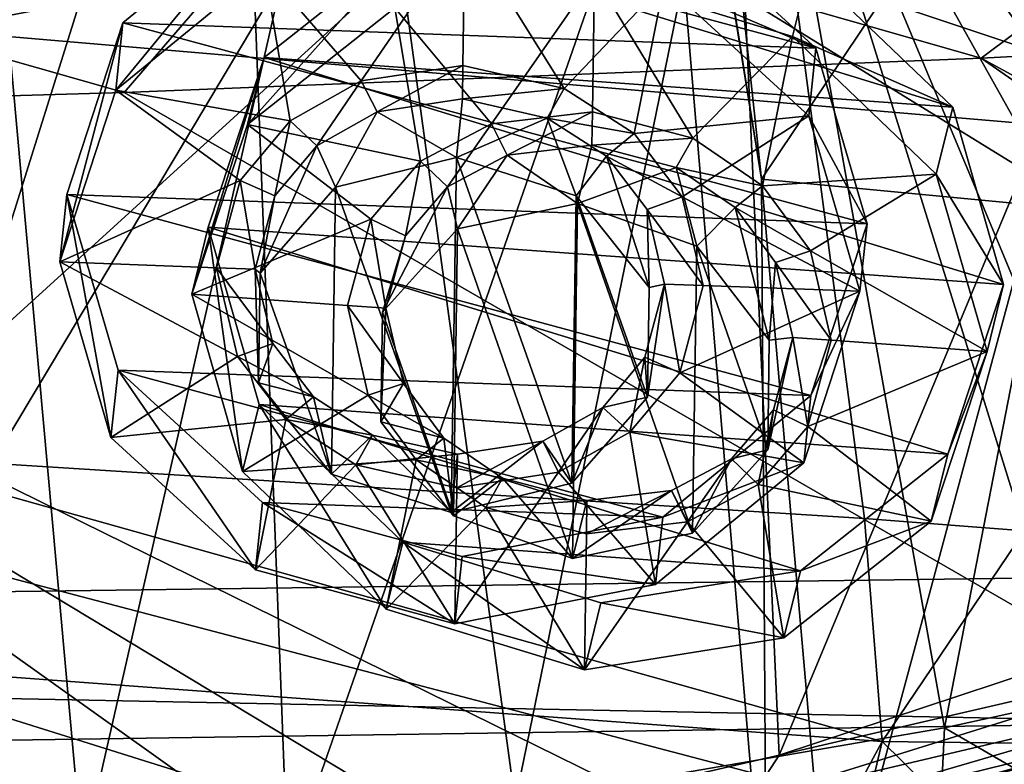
# Model space of a CAD drawing. Header units: metres. Extents: x -1004 to 0, y -808 to 0.
# Tile 104 of 146: x -364 to -310, y -114 to -73. Entities that reach past the tile are written whole.
import ezdxf

# ---------------------------------------------------------------- set-up
doc = ezdxf.new("R2010")
doc.units = ezdxf.units.M

msp = doc.modelspace()

# ---------------------------------------------------------------- linework, layer by layer
at = {"layer": 'None'}
for points in [[(-329.888824, -38.088737, 1930.046631), (-378.607605, -119.60273, 1985.827881), (-382.221283, -31.021881, 1934.762817)], [(-322.60022, -124.122322, 1979.295166), (-378.607605, -119.60273, 1985.827881), (-329.888824, -38.088737, 1930.046631)], [(-322.885803, -81.489136, 1954.172607), (-322.60022, -124.122322, 1979.295166), (-329.888824, -38.088737, 1930.046631)], [(-329.888824, -38.088737, 1930.046631), (-329.803864, -38.102722, 1930.036133), (-322.885803, -81.489136, 1954.172607)], [(-329.803864, -38.102722, 1930.036133), (-327.490509, -38.486088, 1929.765381), (-322.885803, -81.489136, 1954.172607)], [(-322.885803, -81.489136, 1954.172607), (-327.490509, -38.486088, 1929.765381), (-297.666809, -43.873398, 1928.242798)], [(-351.741699, -44.368996, 1507.820435), (-376.558838, -123.533806, 1555.031372), (-378.974548, -39.71484, 1506.693237)], [(-307.902313, -82.908188, 1952.266235), (-322.885803, -81.489136, 1954.172607), (-297.666809, -43.873398, 1928.242798)], [(-249.112656, -44.404568, 665.240845), (-531.962463, -59.26767, 664.851257), (-202.874207, -76.227615, 664.407471)], [(-348.900391, -119.331909, 1551.006836), (-376.558838, -123.533806, 1555.031372), (-351.741699, -44.368996, 1507.820435)], [(-324.765137, -50.017815, 1509.10791), (-348.900391, -119.331909, 1551.006836), (-351.741699, -44.368996, 1507.820435)], [(-321.921265, -113.105431, 1545.40979), (-348.900391, -119.331909, 1551.006836), (-324.765137, -50.017815, 1509.10791)], [(-298.321289, -56.500305, 1510.757568), (-321.921265, -113.105431, 1545.40979), (-324.765137, -50.017815, 1509.10791)], [(-366.171051, -52.26717, 181.828079), (-360.168396, -118.592033, 189.773727), (-383.947571, -120.332489, 187.140167)], [(-376.130707, -52.26717, 2033.806885), (-372.22702, -96.644707, 2025.778931), (-323.517303, -52.26717, 2030.046021)], [(-372.22702, -96.644707, 2025.778931), (-317.222504, -100.118637, 2020.946167), (-323.517303, -52.26717, 2030.046021)], [(-366.171051, -52.26717, 181.828079), (-345.062103, -52.26717, 185.403137), (-360.168396, -118.592033, 189.773727)], [(-345.062103, -52.26717, 185.403137), (-336.40332, -115.66851, 194.224075), (-360.168396, -118.592033, 189.773727)], [(-345.062103, -52.26717, 185.403137), (-323.424683, -52.26717, 190.665115), (-336.40332, -115.66851, 194.224075)], [(-323.424683, -52.26717, 190.665115), (-312.841736, -111.61409, 200.455399), (-336.40332, -115.66851, 194.224075)], [(-303.170807, -101.056534, 2019.255127), (-296.233002, -100.988197, 2018.446899), (-323.517303, -52.26717, 2030.046021)], [(-296.233002, -100.988197, 2018.446899), (-289.312134, -100.438484, 2017.681763), (-323.517303, -52.26717, 2030.046021)], [(-323.517303, -52.26717, 2030.046021), (-289.312134, -100.438484, 2017.681763), (-271.142548, -52.26717, 2023.785889)], [(-323.517303, -52.26717, 2030.046021), (-317.222504, -100.118637, 2020.946167), (-308.442505, -100.78614, 2019.896606)], [(-308.442505, -100.78614, 2019.896606), (-303.170807, -101.056534, 2019.255127), (-323.517303, -52.26717, 2030.046021)], [(-323.424683, -52.26717, 190.665115), (-301.283936, -52.26717, 197.828186), (-312.841736, -111.61409, 200.455399)], [(-301.283936, -52.26717, 197.828186), (-289.953552, -106.590332, 208.299179), (-312.841736, -111.61409, 200.455399)], [(-295.983002, -104.537399, 1538.428955), (-321.921265, -113.105431, 1545.40979), (-298.321289, -56.500305, 1510.757568)], [(-594.247375, -171.585114, 661.909546), (-196.308548, -147.470947, 662.541565), (-531.962463, -59.26767, 664.851257)], [(-196.308548, -147.470947, 662.541565), (-191.884094, -88.40519, 664.088562), (-531.962463, -59.26767, 664.851257)], [(-531.962463, -59.26767, 664.851257), (-191.884094, -88.40519, 664.088562), (-202.874207, -76.227615, 664.407471)], [(-615.470276, -72.550049, 1606.88501), (-591.933105, -85.384491, 1606.548584), (-341.576477, -63.148872, 1607.130249)], [(-591.933105, -85.384491, 1606.548584), (-332.205414, -66.348167, 1607.047974), (-341.576477, -63.148872, 1607.130249)], [(-591.933105, -85.384491, 1606.548584), (-567.294678, -96.737617, 1606.251099), (-332.205414, -66.348167, 1607.047974)], [(-567.294678, -96.737617, 1606.251099), (-541.695801, -106.479683, 1605.995728), (-332.205414, -66.348167, 1607.047974)], [(-332.205414, -66.348167, 1607.047974), (-541.695801, -106.479683, 1605.995728), (-272.857819, -102.921715, 1606.087891)], [(-272.857819, -102.921715, 1606.087891), (-246.948975, -94.762154, 1606.301514), (-332.205414, -66.348167, 1607.047974)], [(-246.948975, -94.762154, 1606.301514), (-225.76767, -79.417076, 1606.705933), (-332.205414, -66.348167, 1607.047974)], [(-332.205414, -66.348167, 1607.047974), (-225.76767, -79.417076, 1606.705933), (-330.090454, -66.582947, 1655.322266)], [(-225.767654, -79.416962, 1703.572632), (-325.61673, -66.957962, 1703.570801), (-330.090454, -66.582947, 1655.322266)], [(-225.76767, -79.417076, 1606.705933), (-225.767654, -79.416962, 1703.572632), (-330.090454, -66.582947, 1655.322266)], [(-318.67804, -67.316513, 1752.300415), (-325.61673, -66.957962, 1703.570801), (-225.767654, -79.416962, 1703.572632)], [(-225.767654, -77.948128, 1800.771362), (-309.347412, -67.335449, 1800.758545), (-318.67804, -67.316513, 1752.300415)], [(-225.767654, -77.948128, 1800.771362), (-318.67804, -67.316513, 1752.300415), (-225.767654, -79.416962, 1703.572632)], [(-307.902313, -82.908188, 1952.266235), (-319.120483, -124.470184, 1978.742554), (-322.885803, -81.489136, 1954.172607)], [(-319.120483, -124.470184, 1978.742554), (-322.60022, -124.122322, 1979.295166), (-322.885803, -81.489136, 1954.172607)], [(-303.635834, -124.783379, 1976.071655), (-319.120483, -124.470184, 1978.742554), (-307.902313, -82.908188, 1952.266235)], [(-372.22702, -96.644707, 2025.778931), (-373.720337, -108.123314, 2005.617065), (-316.263245, -112.357918, 1999.483887)], [(-317.222504, -100.118637, 2020.946167), (-372.22702, -96.644707, 2025.778931), (-316.263245, -112.357918, 1999.483887)], [(-316.263245, -112.357918, 1999.483887), (-308.442505, -100.78614, 2019.896606), (-317.222504, -100.118637, 2020.946167)], [(-301.904236, -112.539879, 1997.345581), (-308.442505, -100.78614, 2019.896606), (-316.263245, -112.357918, 1999.483887)], [(-541.695801, -106.479683, 1605.995728), (-297.964813, -111.31955, 1605.86792), (-272.857819, -102.921715, 1606.087891)], [(-321.921265, -113.105431, 1545.40979), (-295.983002, -104.537399, 1538.428955), (-297.273773, -107.424042, 1555.789795)], [(-541.695801, -106.479683, 1605.995728), (-515.296631, -114.499153, 1605.785522), (-297.964813, -111.31955, 1605.86792)], [(-289.953552, -106.590332, 208.299179), (-290.647888, -124.47464, 209.90213), (-312.841736, -111.61409, 200.455399)], [(-321.921265, -113.105431, 1545.40979), (-297.273773, -107.424042, 1555.789795), (-323.551117, -115.618164, 1561.07251)], [(-323.551117, -115.618164, 1561.07251), (-297.273773, -107.424042, 1555.789795), (-297.739502, -109.526161, 1572.967529)], [(-378.607605, -119.60273, 1985.827881), (-322.60022, -124.122322, 1979.295166), (-373.720337, -108.123314, 2005.617065)], [(-373.720337, -108.123314, 2005.617065), (-322.60022, -124.122322, 1979.295166), (-316.263245, -112.357918, 1999.483887)], [(-323.551117, -115.618164, 1561.07251), (-297.739502, -109.526161, 1572.967529), (-324.006104, -117.193779, 1576.527832)], [(-324.006104, -117.193779, 1576.527832), (-297.739502, -109.526161, 1572.967529), (-298.352905, -110.877457, 1590.216187)], [(-515.296631, -114.499153, 1605.785522), (-323.931244, -118.120049, 1605.689819), (-297.964813, -111.31955, 1605.86792)], [(-324.521667, -118.131798, 1592.032471), (-298.352905, -110.877457, 1590.216187), (-323.931244, -118.120049, 1605.689819)], [(-324.006104, -117.193779, 1576.527832), (-298.352905, -110.877457, 1590.216187), (-324.521667, -118.131798, 1592.032471)], [(-323.931244, -118.120049, 1605.689819), (-298.352905, -110.877457, 1590.216187), (-297.964813, -111.31955, 1605.86792)], [(-312.841736, -111.61409, 200.455399), (-313.708252, -130.293961, 202.135513), (-336.40332, -115.66851, 194.224075)], [(-290.647888, -124.47464, 209.90213), (-313.708252, -130.293961, 202.135513), (-312.841736, -111.61409, 200.455399)], [(-322.60022, -124.122322, 1979.295166), (-319.120483, -124.470184, 1978.742554), (-316.263245, -112.357918, 1999.483887)], [(-316.263245, -112.357918, 1999.483887), (-319.120483, -124.470184, 1978.742554), (-303.635834, -124.783379, 1976.071655)], [(-303.635834, -124.783379, 1976.071655), (-301.904236, -112.539879, 1997.345581), (-316.263245, -112.357918, 1999.483887)], [(-348.900391, -119.331909, 1551.006836), (-321.921265, -113.105431, 1545.40979), (-323.551117, -115.618164, 1561.07251)]]:
    msp.add_3dface(points, dxfattribs=at)
at = {"layer": 'None012313'}
for points in [[(-233.311279, -124.02623, 1633.36084), (-632.336914, -96.123642, 1633.36084), (-632.397461, -96.989761, 1638.284912)], [(-632.336914, -96.123642, 1633.36084), (-233.311279, -124.02623, 1633.36084), (-572.498474, -100.529236, 1632.846069)], [(-233.371841, -124.892357, 1638.284912), (-632.397461, -96.989761, 1638.284912), (-632.72522, -101.676781, 1639.994995)], [(-233.371841, -124.892357, 1638.284912), (-233.311279, -124.02623, 1633.36084), (-632.397461, -96.989761, 1638.284912)], [(-632.931824, -104.631546, 1631.857056), (-632.604065, -99.944534, 1630.146973), (-233.906204, -132.534134, 1631.857056)], [(-632.604065, -99.944534, 1630.146973), (-233.578461, -127.847122, 1630.146973), (-233.906204, -132.534134, 1631.857056)], [(-632.604065, -99.944534, 1630.146973), (-572.712219, -103.585953, 1630.274902), (-293.394257, -123.117767, 1630.274902)], [(-632.604065, -99.944534, 1630.146973), (-293.394257, -123.117767, 1630.274902), (-233.578461, -127.847122, 1630.146973)], [(-233.311279, -124.02623, 1633.36084), (-293.180511, -120.06105, 1632.846069), (-572.498474, -100.529236, 1632.846069)], [(-572.498474, -100.529236, 1632.846069), (-293.180511, -120.06105, 1632.846069), (-571.109802, -100.93853, 1632.306519)], [(-293.180511, -120.06105, 1632.846069), (-294.612518, -120.273216, 1632.306519), (-571.109802, -100.93853, 1632.306519)], [(-571.109802, -100.93853, 1632.306519), (-294.612518, -120.273216, 1632.306519), (-570.591492, -101.929459, 1631.240723)], [(-233.6996, -129.579376, 1639.994995), (-632.72522, -101.676781, 1639.994995), (-632.992371, -105.497673, 1636.781006)], [(-233.6996, -129.579376, 1639.994995), (-233.371841, -124.892357, 1638.284912), (-632.72522, -101.676781, 1639.994995)], [(-572.712219, -103.585953, 1630.274902), (-570.591492, -101.929459, 1631.240723), (-293.394257, -123.117767, 1630.274902)], [(-293.394257, -123.117767, 1630.274902), (-570.591492, -101.929459, 1631.240723), (-295.263763, -121.182266, 1631.240723)], [(-570.591492, -101.929459, 1631.240723), (-294.612518, -120.273216, 1632.306519), (-295.263763, -121.182266, 1631.240723)], [(-632.992371, -105.497673, 1636.781006), (-632.931824, -104.631546, 1631.857056), (-233.966782, -133.400269, 1636.781006)], [(-632.931824, -104.631546, 1631.857056), (-233.906204, -132.534134, 1631.857056), (-233.966782, -133.400269, 1636.781006)], [(-233.966782, -133.400269, 1636.781006), (-233.6996, -129.579376, 1639.994995), (-632.992371, -105.497673, 1636.781006)]]:
    msp.add_3dface(points, dxfattribs=at)
at = {"layer": 'None012324'}
for points in [[(-350.201843, -74.801285, 1958.743042), (-342.109467, -68.400177, 1953.923584), (-351.10672, -78.481949, 1952.334961)], [(-342.109467, -68.400177, 1953.923584), (-343.014374, -72.080841, 1947.515625), (-351.10672, -78.481949, 1952.334961)], [(-312.382172, -77.521812, 1954.965088), (-342.109467, -68.400177, 1953.923584), (-350.201843, -74.801285, 1958.743042)], [(-312.382172, -77.521812, 1954.965088), (-320.274292, -69.970879, 1951.742432), (-342.109467, -68.400177, 1953.923584)], [(-321.179169, -73.651543, 1945.334351), (-332.06012, -70.31279, 1944.953125), (-320.274292, -69.970879, 1951.742432)], [(-321.179169, -73.651543, 1945.334351), (-320.274292, -69.970879, 1951.742432), (-312.382172, -77.521812, 1954.965088)], [(-343.014374, -72.080841, 1947.515625), (-332.06012, -70.31279, 1944.953125), (-337.718414, -78.43782, 1950.419067)], [(-332.06012, -70.31279, 1944.953125), (-332.167297, -77.7808, 1949.257813), (-337.718414, -78.43782, 1950.419067)], [(-332.167297, -77.7808, 1949.257813), (-332.06012, -70.31279, 1944.953125), (-326.646484, -79.234276, 1949.31311)], [(-332.06012, -70.31279, 1944.953125), (-321.179169, -73.651543, 1945.334351), (-326.646484, -79.234276, 1949.31311)], [(-351.10672, -78.481949, 1952.334961), (-343.014374, -72.080841, 1947.515625), (-341.605927, -80.500221, 1952.152588)], [(-343.014374, -72.080841, 1947.515625), (-337.718414, -78.43782, 1950.419067), (-341.605927, -80.500221, 1952.152588)], [(-326.646484, -79.234276, 1949.31311), (-321.179169, -73.651543, 1945.334351), (-322.826172, -81.851135, 1950.276611)], [(-321.179169, -73.651543, 1945.334351), (-313.287079, -81.202477, 1948.557007), (-322.826172, -81.851135, 1950.276611)], [(-313.287079, -81.202477, 1948.557007), (-321.179169, -73.651543, 1945.334351), (-312.382172, -77.521812, 1954.965088)], [(-353.263977, -84.120277, 1964.528076), (-350.201843, -74.801285, 1958.743042), (-354.168884, -87.800941, 1958.120117)], [(-350.201843, -74.801285, 1958.743042), (-351.10672, -78.481949, 1952.334961), (-354.168884, -87.800941, 1958.120117)], [(-309.593628, -87.261673, 1960.165771), (-350.201843, -74.801285, 1958.743042), (-353.263977, -84.120277, 1964.528076)], [(-309.593628, -87.261673, 1960.165771), (-312.382172, -77.521812, 1954.965088), (-350.201843, -74.801285, 1958.743042)], [(-337.718414, -78.43782, 1950.419067), (-332.167297, -77.7808, 1949.257813), (-336.850586, -80.170349, 1951.291626)], [(-332.167297, -77.7808, 1949.257813), (-332.193726, -79.621773, 1950.31897), (-336.850586, -80.170349, 1951.291626)], [(-332.193726, -79.621773, 1950.31897), (-332.167297, -77.7808, 1949.257813), (-326.646484, -79.234276, 1949.31311)], [(-313.287079, -81.202477, 1948.557007), (-312.382172, -77.521812, 1954.965088), (-309.593628, -87.261673, 1960.165771)], [(-354.168884, -87.800941, 1958.120117), (-351.10672, -78.481949, 1952.334961), (-344.334656, -83.671303, 1954.359375)], [(-351.10672, -78.481949, 1952.334961), (-341.605927, -80.500221, 1952.152588), (-344.334656, -83.671303, 1954.359375)], [(-341.605927, -80.500221, 1952.152588), (-337.718414, -78.43782, 1950.419067), (-340.133209, -81.909271, 1952.754028)], [(-337.718414, -78.43782, 1950.419067), (-336.850586, -80.170349, 1951.291626), (-340.133209, -81.909271, 1952.754028)], [(-327.562225, -80.838501, 1950.363892), (-332.193726, -79.621773, 1950.31897), (-326.646484, -79.234276, 1949.31311)], [(-327.562225, -80.838501, 1950.363892), (-326.646484, -79.234276, 1949.31311), (-322.826172, -81.851135, 1950.276611)], [(-336.850586, -80.170349, 1951.291626), (-332.193726, -79.621773, 1950.31897), (-332.978485, -82.813705, 1944.761841)], [(-327.562225, -80.838501, 1950.363892), (-332.978485, -82.813705, 1944.761841), (-332.193726, -79.621773, 1950.31897)], [(-344.334656, -83.671303, 1954.359375), (-341.605927, -80.500221, 1952.152588), (-342.434418, -84.587173, 1954.617065)], [(-341.605927, -80.500221, 1952.152588), (-340.133209, -81.909271, 1952.754028), (-342.434418, -84.587173, 1954.617065)], [(-340.133209, -81.909271, 1952.754028), (-336.850586, -80.170349, 1951.291626), (-339.56781, -84.207367, 1946.492798)], [(-339.56781, -84.207367, 1946.492798), (-336.850586, -80.170349, 1951.291626), (-332.978485, -82.813705, 1944.761841)], [(-326.442688, -85.15152, 1945.181763), (-332.978485, -82.813705, 1944.761841), (-327.562225, -80.838501, 1950.363892)], [(-324.336243, -83.045609, 1951.176025), (-327.562225, -80.838501, 1950.363892), (-322.826172, -81.851135, 1950.276611)], [(-324.336243, -83.045609, 1951.176025), (-326.442688, -85.15152, 1945.181763), (-327.562225, -80.838501, 1950.363892)], [(-322.826172, -81.851135, 1950.276611), (-313.287079, -81.202477, 1948.557007), (-320.194, -85.407845, 1951.947876)], [(-313.287079, -81.202477, 1948.557007), (-310.498505, -90.942337, 1953.75769), (-320.194, -85.407845, 1951.947876)], [(-310.498505, -90.942337, 1953.75769), (-313.287079, -81.202477, 1948.557007), (-309.593628, -87.261673, 1960.165771)], [(-343.693665, -88.788261, 1949.706665), (-342.434418, -84.587173, 1954.617065), (-340.133209, -81.909271, 1952.754028)], [(-343.693665, -88.788261, 1949.706665), (-340.133209, -81.909271, 1952.754028), (-339.56781, -84.207367, 1946.492798)], [(-324.336243, -83.045609, 1951.176025), (-322.826172, -81.851135, 1950.276611), (-320.194, -85.407845, 1951.947876)], [(-339.56781, -84.207367, 1946.492798), (-332.978485, -82.813705, 1944.761841), (-333.258301, -102.308853, 1955.999023)], [(-333.258301, -102.308853, 1955.999023), (-332.978485, -82.813705, 1944.761841), (-326.669037, -100.919739, 1954.27063)], [(-332.978485, -82.813705, 1944.761841), (-326.442688, -85.15152, 1945.181763), (-326.669037, -100.919739, 1954.27063)], [(-322.456726, -90.315926, 1947.585205), (-326.442688, -85.15152, 1945.181763), (-324.336243, -83.045609, 1951.176025)], [(-322.116608, -86.048721, 1952.587524), (-324.336243, -83.045609, 1951.176025), (-320.194, -85.407845, 1951.947876)], [(-322.116608, -86.048721, 1952.587524), (-322.456726, -90.315926, 1947.585205), (-324.336243, -83.045609, 1951.176025)], [(-344.334656, -83.671303, 1954.359375), (-345.612976, -88.416405, 1957.265381), (-354.168884, -87.800941, 1958.120117)], [(-345.612976, -88.416405, 1957.265381), (-344.334656, -83.671303, 1954.359375), (-343.503815, -88.568115, 1957.054688)], [(-344.334656, -83.671303, 1954.359375), (-342.434418, -84.587173, 1954.617065), (-343.503815, -88.568115, 1957.054688)], [(-353.263977, -84.120277, 1964.528076), (-354.168884, -87.800941, 1958.120117), (-351.38031, -97.540802, 1963.320679)], [(-350.475433, -93.860138, 1969.72876), (-353.263977, -84.120277, 1964.528076), (-351.38031, -97.540802, 1963.320679)], [(-312.655762, -96.580666, 1965.950806), (-353.263977, -84.120277, 1964.528076), (-350.475433, -93.860138, 1969.72876)], [(-312.655762, -96.580666, 1965.950806), (-309.593628, -87.261673, 1960.165771), (-353.263977, -84.120277, 1964.528076)], [(-343.693665, -88.788261, 1949.706665), (-339.56781, -84.207367, 1946.492798), (-339.794159, -99.975594, 1955.581787)], [(-339.794159, -99.975594, 1955.581787), (-339.56781, -84.207367, 1946.492798), (-333.258301, -102.308853, 1955.999023)], [(-343.503815, -88.568115, 1957.054688), (-342.434418, -84.587173, 1954.617065), (-343.693665, -88.788261, 1949.706665)], [(-326.669037, -100.919739, 1954.27063), (-326.442688, -85.15152, 1945.181763), (-322.543182, -96.338852, 1951.056885)], [(-326.442688, -85.15152, 1945.181763), (-322.456726, -90.315926, 1947.585205), (-322.543182, -96.338852, 1951.056885)], [(-322.116608, -86.048721, 1952.587524), (-320.194, -85.407845, 1951.947876), (-319.054382, -90.326881, 1954.612305)], [(-320.194, -85.407845, 1951.947876), (-310.498505, -90.942337, 1953.75769), (-319.054382, -90.326881, 1954.612305)], [(-322.456726, -90.315926, 1947.585205), (-322.116608, -86.048721, 1952.587524), (-321.163574, -90.17514, 1954.82312)], [(-321.163574, -90.17514, 1954.82312), (-322.116608, -86.048721, 1952.587524), (-319.054382, -90.326881, 1954.612305)], [(-310.498505, -90.942337, 1953.75769), (-309.593628, -87.261673, 1960.165771), (-312.655762, -96.580666, 1965.950806)], [(-345.612976, -88.416405, 1957.265381), (-344.473389, -93.335442, 1959.92981), (-354.168884, -87.800941, 1958.120117)], [(-354.168884, -87.800941, 1958.120117), (-344.473389, -93.335442, 1959.92981), (-351.38031, -97.540802, 1963.320679)], [(-344.473389, -93.335442, 1959.92981), (-345.612976, -88.416405, 1957.265381), (-342.550781, -92.694534, 1959.290283)], [(-345.612976, -88.416405, 1957.265381), (-343.503815, -88.568115, 1957.054688), (-342.550781, -92.694534, 1959.290283)], [(-342.550781, -92.694534, 1959.290283), (-343.503815, -88.568115, 1957.054688), (-343.780121, -94.811188, 1953.178345)], [(-343.780121, -94.811188, 1953.178345), (-343.503815, -88.568115, 1957.054688), (-343.693665, -88.788261, 1949.706665)], [(-343.780121, -94.811188, 1953.178345), (-343.693665, -88.788261, 1949.706665), (-339.794159, -99.975594, 1955.581787)], [(-322.543182, -96.338852, 1951.056885), (-321.163574, -90.17514, 1954.82312), (-322.232971, -94.156082, 1957.26062)], [(-322.543182, -96.338852, 1951.056885), (-322.456726, -90.315926, 1947.585205), (-321.163574, -90.17514, 1954.82312)], [(-322.232971, -94.156082, 1957.26062), (-321.163574, -90.17514, 1954.82312), (-320.332733, -95.071983, 1957.518311)], [(-321.163574, -90.17514, 1954.82312), (-319.054382, -90.326881, 1954.612305), (-320.332733, -95.071983, 1957.518311)], [(-310.498505, -90.942337, 1953.75769), (-320.332733, -95.071983, 1957.518311), (-319.054382, -90.326881, 1954.612305)], [(-310.498505, -90.942337, 1953.75769), (-313.560669, -100.26133, 1959.542725), (-320.332733, -95.071983, 1957.518311)], [(-313.560669, -100.26133, 1959.542725), (-310.498505, -90.942337, 1953.75769), (-312.655762, -96.580666, 1965.950806)], [(-344.473389, -93.335442, 1959.92981), (-342.550781, -92.694534, 1959.290283), (-340.331116, -95.697647, 1960.701782)], [(-340.331116, -95.697647, 1960.701782), (-342.550781, -92.694534, 1959.290283), (-343.780121, -94.811188, 1953.178345)], [(-344.473389, -93.335442, 1959.92981), (-341.841217, -96.892151, 1961.601074), (-351.38031, -97.540802, 1963.320679)], [(-341.841217, -96.892151, 1961.601074), (-344.473389, -93.335442, 1959.92981), (-340.331116, -95.697647, 1960.701782)], [(-350.475433, -93.860138, 1969.72876), (-351.38031, -97.540802, 1963.320679), (-343.48822, -105.091743, 1966.543335)], [(-342.583313, -101.411079, 1972.951416), (-350.475433, -93.860138, 1969.72876), (-343.48822, -105.091743, 1966.543335)], [(-320.748138, -102.981781, 1970.770142), (-350.475433, -93.860138, 1969.72876), (-342.583313, -101.411079, 1972.951416)], [(-320.748138, -102.981781, 1970.770142), (-312.655762, -96.580666, 1965.950806), (-350.475433, -93.860138, 1969.72876)], [(-324.53418, -96.833984, 1959.123779), (-322.232971, -94.156082, 1957.26062), (-323.061462, -98.243057, 1959.725098)], [(-324.53418, -96.833984, 1959.123779), (-322.543182, -96.338852, 1951.056885), (-322.232971, -94.156082, 1957.26062)], [(-322.232971, -94.156082, 1957.26062), (-320.332733, -95.071983, 1957.518311), (-323.061462, -98.243057, 1959.725098)], [(-340.331116, -95.697647, 1960.701782), (-343.780121, -94.811188, 1953.178345), (-339.794159, -99.975594, 1955.581787)], [(-313.560669, -100.26133, 1959.542725), (-323.061462, -98.243057, 1959.725098), (-320.332733, -95.071983, 1957.518311)], [(-341.841217, -96.892151, 1961.601074), (-340.331116, -95.697647, 1960.701782), (-337.105164, -97.904755, 1961.513916)], [(-337.105164, -97.904755, 1961.513916), (-340.331116, -95.697647, 1960.701782), (-339.794159, -99.975594, 1955.581787)], [(-326.669037, -100.919739, 1954.27063), (-322.543182, -96.338852, 1951.056885), (-324.53418, -96.833984, 1959.123779)], [(-313.560669, -100.26133, 1959.542725), (-312.655762, -96.580666, 1965.950806), (-320.748138, -102.981781, 1970.770142)], [(-351.38031, -97.540802, 1963.320679), (-341.841217, -96.892151, 1961.601074), (-343.48822, -105.091743, 1966.543335)], [(-341.841217, -96.892151, 1961.601074), (-338.020905, -99.50901, 1962.564697), (-343.48822, -105.091743, 1966.543335)], [(-338.020905, -99.50901, 1962.564697), (-341.841217, -96.892151, 1961.601074), (-337.105164, -97.904755, 1961.513916)], [(-327.816772, -98.572906, 1960.58606), (-324.53418, -96.833984, 1959.123779), (-326.948975, -100.305458, 1961.458618)], [(-327.816772, -98.572906, 1960.58606), (-326.669037, -100.919739, 1954.27063), (-324.53418, -96.833984, 1959.123779)], [(-324.53418, -96.833984, 1959.123779), (-323.061462, -98.243057, 1959.725098), (-326.948975, -100.305458, 1961.458618)], [(-337.105164, -97.904755, 1961.513916), (-339.794159, -99.975594, 1955.581787), (-333.258301, -102.308853, 1955.999023)], [(-338.020905, -99.50901, 1962.564697), (-337.105164, -97.904755, 1961.513916), (-332.473633, -99.121483, 1961.558838)], [(-332.473633, -99.121483, 1961.558838), (-337.105164, -97.904755, 1961.513916), (-333.258301, -102.308853, 1955.999023)], [(-321.653015, -106.662445, 1964.362183), (-326.948975, -100.305458, 1961.458618), (-323.061462, -98.243057, 1959.725098)], [(-313.560669, -100.26133, 1959.542725), (-321.653015, -106.662445, 1964.362183), (-323.061462, -98.243057, 1959.725098)], [(-332.473633, -99.121483, 1961.558838), (-333.258301, -102.308853, 1955.999023), (-327.816772, -98.572906, 1960.58606)], [(-333.258301, -102.308853, 1955.999023), (-326.669037, -100.919739, 1954.27063), (-327.816772, -98.572906, 1960.58606)], [(-332.473633, -99.121483, 1961.558838), (-327.816772, -98.572906, 1960.58606), (-332.500061, -100.962479, 1962.619873)], [(-327.816772, -98.572906, 1960.58606), (-326.948975, -100.305458, 1961.458618), (-332.500061, -100.962479, 1962.619873)], [(-332.500061, -100.962479, 1962.619873), (-338.020905, -99.50901, 1962.564697), (-332.473633, -99.121483, 1961.558838)], [(-343.48822, -105.091743, 1966.543335), (-338.020905, -99.50901, 1962.564697), (-332.607269, -108.430496, 1966.924561)], [(-338.020905, -99.50901, 1962.564697), (-332.500061, -100.962479, 1962.619873), (-332.607269, -108.430496, 1966.924561)], [(-332.607269, -108.430496, 1966.924561), (-332.500061, -100.962479, 1962.619873), (-326.948975, -100.305458, 1961.458618)], [(-321.653015, -106.662445, 1964.362183), (-332.607269, -108.430496, 1966.924561), (-326.948975, -100.305458, 1961.458618)], [(-321.653015, -106.662445, 1964.362183), (-313.560669, -100.26133, 1959.542725), (-320.748138, -102.981781, 1970.770142)], [(-342.583313, -101.411079, 1972.951416), (-343.48822, -105.091743, 1966.543335), (-332.607269, -108.430496, 1966.924561)], [(-331.702393, -104.749832, 1973.332642), (-342.583313, -101.411079, 1972.951416), (-332.607269, -108.430496, 1966.924561)], [(-331.702393, -104.749832, 1973.332642), (-320.748138, -102.981781, 1970.770142), (-342.583313, -101.411079, 1972.951416)], [(-321.653015, -106.662445, 1964.362183), (-320.748138, -102.981781, 1970.770142), (-331.702393, -104.749832, 1973.332642)], [(-332.607269, -108.430496, 1966.924561), (-321.653015, -106.662445, 1964.362183), (-331.702393, -104.749832, 1973.332642)]]:
    msp.add_3dface(points, dxfattribs=at)
at = {"layer": 'None012326'}
for points in [[(-357.946075, -72.895882, 1524.615601), (-349.805511, -66.211342, 1520.287109), (-358.333252, -76.599106, 1518.168457)], [(-349.805511, -66.211342, 1520.287109), (-350.192719, -69.914566, 1513.839966), (-358.333252, -76.599106, 1518.168457)], [(-319.895416, -74.291687, 1523.132202), (-349.805511, -66.211342, 1520.287109), (-357.946075, -72.895882, 1524.615601)], [(-319.895416, -74.291687, 1523.132202), (-327.836975, -67.017204, 1519.430664), (-349.805511, -66.211342, 1520.287109)], [(-328.224182, -70.720436, 1512.983521), (-327.836975, -67.017204, 1519.430664), (-319.895416, -74.291687, 1523.132202)], [(-350.192719, -69.914566, 1513.839966), (-339.172028, -67.762817, 1511.942139), (-344.863373, -76.086029, 1517.064819)], [(-339.172028, -67.762817, 1511.942139), (-339.278534, -75.234566, 1516.240356), (-344.863373, -76.086029, 1517.064819)], [(-339.278534, -75.234566, 1516.240356), (-339.172028, -67.762817, 1511.942139), (-333.723816, -76.494659, 1516.630493)], [(-339.172028, -67.762817, 1511.942139), (-328.224182, -70.720436, 1512.983521), (-333.723816, -76.494659, 1516.630493)], [(-358.333252, -76.599106, 1518.168457), (-350.192719, -69.914566, 1513.839966), (-348.7742, -78.284592, 1518.5625)], [(-350.192719, -69.914566, 1513.839966), (-344.863373, -76.086029, 1517.064819), (-348.7742, -78.284592, 1518.5625)], [(-333.723816, -76.494659, 1516.630493), (-328.224182, -70.720436, 1512.983521), (-329.87973, -78.977692, 1517.825928)], [(-328.224182, -70.720436, 1512.983521), (-320.282623, -77.994911, 1516.685059), (-329.87973, -78.977692, 1517.825928)], [(-320.282623, -77.994911, 1516.685059), (-328.224182, -70.720436, 1512.983521), (-319.895416, -74.291687, 1523.132202)], [(-361.025208, -82.322105, 1530.214966), (-357.946075, -72.895882, 1524.615601), (-361.412415, -86.02533, 1523.767822)], [(-357.946075, -72.895882, 1524.615601), (-358.333252, -76.599106, 1518.168457), (-361.412415, -86.02533, 1523.767822)], [(-317.088104, -83.933838, 1528.501953), (-357.946075, -72.895882, 1524.615601), (-361.025208, -82.322105, 1530.214966)], [(-317.088104, -83.933838, 1528.501953), (-319.895416, -74.291687, 1523.132202), (-357.946075, -72.895882, 1524.615601)], [(-320.282623, -77.994911, 1516.685059), (-319.895416, -74.291687, 1523.132202), (-317.088104, -83.933838, 1528.501953)], [(-344.863373, -76.086029, 1517.064819), (-339.278534, -75.234566, 1516.240356), (-343.989929, -77.788147, 1517.990112)], [(-339.278534, -75.234566, 1516.240356), (-339.30481, -77.076462, 1517.299927), (-343.989929, -77.788147, 1517.990112)], [(-339.30481, -77.076462, 1517.299927), (-339.278534, -75.234566, 1516.240356), (-333.723816, -76.494659, 1516.630493)], [(-348.7742, -78.284592, 1518.5625), (-344.863373, -76.086029, 1517.064819), (-347.292236, -79.642044, 1519.253296)], [(-344.863373, -76.086029, 1517.064819), (-343.989929, -77.788147, 1517.990112), (-347.292236, -79.642044, 1519.253296)], [(-361.412415, -86.02533, 1523.767822), (-358.333252, -76.599106, 1518.168457), (-351.518982, -81.551231, 1520.60376)], [(-358.333252, -76.599106, 1518.168457), (-348.7742, -78.284592, 1518.5625), (-351.518982, -81.551231, 1520.60376)], [(-334.644836, -78.130951, 1517.625732), (-339.30481, -77.076462, 1517.299927), (-333.723816, -76.494659, 1516.630493)], [(-334.644836, -78.130951, 1517.625732), (-333.723816, -76.494659, 1516.630493), (-329.87973, -78.977692, 1517.825928)], [(-343.989929, -77.788147, 1517.990112), (-339.30481, -77.076462, 1517.299927), (-339.640594, -80.287949, 1511.708862)], [(-334.644836, -78.130951, 1517.625732), (-339.640594, -80.287949, 1511.708862), (-339.30481, -77.076462, 1517.299927)], [(-347.292236, -79.642044, 1519.253296), (-343.989929, -77.788147, 1517.990112), (-346.269836, -81.912422, 1513.040161)], [(-346.269836, -81.912422, 1513.040161), (-343.989929, -77.788147, 1517.990112), (-339.640594, -80.287949, 1511.708862)], [(-351.518982, -81.551231, 1520.60376), (-348.7742, -78.284592, 1518.5625), (-349.606995, -82.400543, 1520.976807)], [(-348.7742, -78.284592, 1518.5625), (-347.292236, -79.642044, 1519.253296), (-349.606995, -82.400543, 1520.976807)], [(-333.064545, -82.396828, 1512.525269), (-339.640594, -80.287949, 1511.708862), (-334.644836, -78.130951, 1517.625732)], [(-331.398804, -80.22506, 1518.633667), (-334.644836, -78.130951, 1517.625732), (-329.87973, -78.977692, 1517.825928)], [(-331.398804, -80.22506, 1518.633667), (-333.064545, -82.396828, 1512.525269), (-334.644836, -78.130951, 1517.625732)], [(-329.87973, -78.977692, 1517.825928), (-320.282623, -77.994911, 1516.685059), (-327.230896, -82.442192, 1519.65686)], [(-320.282623, -77.994911, 1516.685059), (-317.475311, -87.637062, 1522.054932), (-327.230896, -82.442192, 1519.65686)], [(-317.475311, -87.637062, 1522.054932), (-320.282623, -77.994911, 1516.685059), (-317.088104, -83.933838, 1528.501953)], [(-331.398804, -80.22506, 1518.633667), (-329.87973, -78.977692, 1517.825928), (-327.230896, -82.442192, 1519.65686)], [(-350.420013, -86.637817, 1516.003662), (-349.606995, -82.400543, 1520.976807), (-347.292236, -79.642044, 1519.253296)], [(-350.420013, -86.637817, 1516.003662), (-347.292236, -79.642044, 1519.253296), (-346.269836, -81.912422, 1513.040161)], [(-346.269836, -81.912422, 1513.040161), (-339.640594, -80.287949, 1511.708862), (-339.91864, -99.792839, 1522.929199)], [(-339.91864, -99.792839, 1522.929199), (-339.640594, -80.287949, 1511.708862), (-333.289429, -98.172928, 1521.600586)], [(-339.640594, -80.287949, 1511.708862), (-333.064545, -82.396828, 1512.525269), (-333.289429, -98.172928, 1521.600586)], [(-329.053375, -87.4216, 1515.170654), (-333.064545, -82.396828, 1512.525269), (-331.398804, -80.22506, 1518.633667)], [(-329.1651, -83.150406, 1520.17981), (-331.398804, -80.22506, 1518.633667), (-327.230896, -82.442192, 1519.65686)], [(-329.1651, -83.150406, 1520.17981), (-329.053375, -87.4216, 1515.170654), (-331.398804, -80.22506, 1518.633667)], [(-351.518982, -81.551231, 1520.60376), (-352.80426, -86.341103, 1523.432251), (-361.412415, -86.02533, 1523.767822)], [(-352.80426, -86.341103, 1523.432251), (-351.518982, -81.551231, 1520.60376), (-350.68222, -86.41893, 1523.349487)], [(-351.518982, -81.551231, 1520.60376), (-349.606995, -82.400543, 1520.976807), (-350.68222, -86.41893, 1523.349487)], [(-350.420013, -86.637817, 1516.003662), (-346.269836, -81.912422, 1513.040161), (-346.494751, -97.688522, 1522.115356)], [(-346.494751, -97.688522, 1522.115356), (-346.269836, -81.912422, 1513.040161), (-339.91864, -99.792839, 1522.929199)], [(-361.025208, -82.322105, 1530.214966), (-361.412415, -86.02533, 1523.767822), (-358.605103, -95.66748, 1529.137695)], [(-358.217896, -91.964256, 1535.584839), (-361.025208, -82.322105, 1530.214966), (-358.605103, -95.66748, 1529.137695)], [(-320.167267, -93.360062, 1534.101318), (-361.025208, -82.322105, 1530.214966), (-358.217896, -91.964256, 1535.584839)], [(-320.167267, -93.360062, 1534.101318), (-317.088104, -83.933838, 1528.501953), (-361.025208, -82.322105, 1530.214966)], [(-350.68222, -86.41893, 1523.349487), (-349.606995, -82.400543, 1520.976807), (-350.420013, -86.637817, 1516.003662)], [(-333.289429, -98.172928, 1521.600586), (-333.064545, -82.396828, 1512.525269), (-329.139282, -93.44754, 1518.637085)], [(-333.064545, -82.396828, 1512.525269), (-329.053375, -87.4216, 1515.170654), (-329.139282, -93.44754, 1518.637085)], [(-329.1651, -83.150406, 1520.17981), (-327.230896, -82.442192, 1519.65686), (-326.083466, -87.321297, 1522.390503)], [(-327.230896, -82.442192, 1519.65686), (-317.475311, -87.637062, 1522.054932), (-326.083466, -87.321297, 1522.390503)], [(-328.205505, -87.243439, 1522.473267), (-329.1651, -83.150406, 1520.17981), (-326.083466, -87.321297, 1522.390503)], [(-329.053375, -87.4216, 1515.170654), (-329.1651, -83.150406, 1520.17981), (-328.205505, -87.243439, 1522.473267)], [(-317.475311, -87.637062, 1522.054932), (-317.088104, -83.933838, 1528.501953), (-320.167267, -93.360062, 1534.101318)], [(-352.80426, -86.341103, 1523.432251), (-351.65683, -91.2202, 1526.165894), (-361.412415, -86.02533, 1523.767822)], [(-361.412415, -86.02533, 1523.767822), (-351.65683, -91.2202, 1526.165894), (-358.605103, -95.66748, 1529.137695)], [(-351.65683, -91.2202, 1526.165894), (-352.80426, -86.341103, 1523.432251), (-349.722626, -90.511955, 1525.642944)], [(-352.80426, -86.341103, 1523.432251), (-350.68222, -86.41893, 1523.349487), (-349.722626, -90.511955, 1525.642944)], [(-349.722626, -90.511955, 1525.642944), (-350.68222, -86.41893, 1523.349487), (-350.50592, -92.66375, 1519.470093)], [(-350.50592, -92.66375, 1519.470093), (-350.68222, -86.41893, 1523.349487), (-350.420013, -86.637817, 1516.003662)], [(-350.50592, -92.66375, 1519.470093), (-350.420013, -86.637817, 1516.003662), (-346.494751, -97.688522, 1522.115356)], [(-329.280731, -91.261826, 1524.845947), (-328.205505, -87.243439, 1522.473267), (-327.368713, -92.11116, 1525.218994)], [(-329.139282, -93.44754, 1518.637085), (-328.205505, -87.243439, 1522.473267), (-329.280731, -91.261826, 1524.845947)], [(-329.139282, -93.44754, 1518.637085), (-329.053375, -87.4216, 1515.170654), (-328.205505, -87.243439, 1522.473267)], [(-328.205505, -87.243439, 1522.473267), (-326.083466, -87.321297, 1522.390503), (-327.368713, -92.11116, 1525.218994)], [(-317.475311, -87.637062, 1522.054932), (-327.368713, -92.11116, 1525.218994), (-326.083466, -87.321297, 1522.390503)], [(-317.475311, -87.637062, 1522.054932), (-320.554443, -97.063286, 1527.654297), (-327.368713, -92.11116, 1525.218994)], [(-320.554443, -97.063286, 1527.654297), (-317.475311, -87.637062, 1522.054932), (-320.167267, -93.360062, 1534.101318)], [(-351.65683, -91.2202, 1526.165894), (-349.722626, -90.511955, 1525.642944), (-347.488892, -93.437309, 1527.189087)], [(-347.488892, -93.437309, 1527.189087), (-349.722626, -90.511955, 1525.642944), (-350.50592, -92.66375, 1519.470093)], [(-351.65683, -91.2202, 1526.165894), (-349.007996, -94.6847, 1527.996826), (-358.605103, -95.66748, 1529.137695)], [(-349.007996, -94.6847, 1527.996826), (-351.65683, -91.2202, 1526.165894), (-347.488892, -93.437309, 1527.189087)], [(-331.595459, -94.020325, 1526.569458), (-329.280731, -91.261826, 1524.845947), (-330.113525, -95.377808, 1527.260132)], [(-331.595459, -94.020325, 1526.569458), (-329.139282, -93.44754, 1518.637085), (-329.280731, -91.261826, 1524.845947)], [(-329.280731, -91.261826, 1524.845947), (-327.368713, -92.11116, 1525.218994), (-330.113525, -95.377808, 1527.260132)], [(-358.217896, -91.964256, 1535.584839), (-358.605103, -95.66748, 1529.137695), (-350.663544, -102.941963, 1532.839233)], [(-350.276367, -99.238739, 1539.286377), (-358.217896, -91.964256, 1535.584839), (-350.663544, -102.941963, 1532.839233)], [(-328.3078, -100.044601, 1538.42981), (-358.217896, -91.964256, 1535.584839), (-350.276367, -99.238739, 1539.286377)], [(-328.3078, -100.044601, 1538.42981), (-320.167267, -93.360062, 1534.101318), (-358.217896, -91.964256, 1535.584839)], [(-320.554443, -97.063286, 1527.654297), (-330.113525, -95.377808, 1527.260132), (-327.368713, -92.11116, 1525.218994)], [(-347.488892, -93.437309, 1527.189087), (-350.50592, -92.66375, 1519.470093), (-346.494751, -97.688522, 1522.115356)], [(-349.007996, -94.6847, 1527.996826), (-347.488892, -93.437309, 1527.189087), (-344.242889, -95.531418, 1528.197021)], [(-344.242889, -95.531418, 1528.197021), (-347.488892, -93.437309, 1527.189087), (-346.494751, -97.688522, 1522.115356)], [(-333.289429, -98.172928, 1521.600586), (-329.139282, -93.44754, 1518.637085), (-331.595459, -94.020325, 1526.569458)], [(-320.554443, -97.063286, 1527.654297), (-320.167267, -93.360062, 1534.101318), (-328.3078, -100.044601, 1538.42981)], [(-334.897766, -95.874222, 1527.832642), (-331.595459, -94.020325, 1526.569458), (-334.024353, -97.57637, 1528.757935)], [(-334.897766, -95.874222, 1527.832642), (-333.289429, -98.172928, 1521.600586), (-331.595459, -94.020325, 1526.569458)], [(-331.595459, -94.020325, 1526.569458), (-330.113525, -95.377808, 1527.260132), (-334.024353, -97.57637, 1528.757935)], [(-358.605103, -95.66748, 1529.137695), (-349.007996, -94.6847, 1527.996826), (-350.663544, -102.941963, 1532.839233)], [(-349.007996, -94.6847, 1527.996826), (-345.16391, -97.16774, 1529.192261), (-350.663544, -102.941963, 1532.839233)], [(-345.16391, -97.16774, 1529.192261), (-349.007996, -94.6847, 1527.996826), (-344.242889, -95.531418, 1528.197021)], [(-344.242889, -95.531418, 1528.197021), (-346.494751, -97.688522, 1522.115356), (-339.91864, -99.792839, 1522.929199)], [(-345.16391, -97.16774, 1529.192261), (-344.242889, -95.531418, 1528.197021), (-339.582916, -96.585907, 1528.522827)], [(-339.582916, -96.585907, 1528.522827), (-344.242889, -95.531418, 1528.197021), (-339.91864, -99.792839, 1522.929199)], [(-328.695007, -103.747833, 1531.982788), (-334.024353, -97.57637, 1528.757935), (-330.113525, -95.377808, 1527.260132)], [(-320.554443, -97.063286, 1527.654297), (-328.695007, -103.747833, 1531.982788), (-330.113525, -95.377808, 1527.260132)], [(-339.582916, -96.585907, 1528.522827), (-339.91864, -99.792839, 1522.929199), (-334.897766, -95.874222, 1527.832642)], [(-339.91864, -99.792839, 1522.929199), (-333.289429, -98.172928, 1521.600586), (-334.897766, -95.874222, 1527.832642)], [(-339.582916, -96.585907, 1528.522827), (-334.897766, -95.874222, 1527.832642), (-339.609161, -98.427826, 1529.582397)], [(-334.897766, -95.874222, 1527.832642), (-334.024353, -97.57637, 1528.757935), (-339.609161, -98.427826, 1529.582397)], [(-339.609161, -98.427826, 1529.582397), (-345.16391, -97.16774, 1529.192261), (-339.582916, -96.585907, 1528.522827)], [(-350.663544, -102.941963, 1532.839233), (-345.16391, -97.16774, 1529.192261), (-339.715698, -105.899574, 1533.880615)], [(-345.16391, -97.16774, 1529.192261), (-339.609161, -98.427826, 1529.582397), (-339.715698, -105.899574, 1533.880615)], [(-328.695007, -103.747833, 1531.982788), (-320.554443, -97.063286, 1527.654297), (-328.3078, -100.044601, 1538.42981)], [(-339.715698, -105.899574, 1533.880615), (-339.609161, -98.427826, 1529.582397), (-334.024353, -97.57637, 1528.757935)], [(-328.695007, -103.747833, 1531.982788), (-339.715698, -105.899574, 1533.880615), (-334.024353, -97.57637, 1528.757935)], [(-350.276367, -99.238739, 1539.286377), (-350.663544, -102.941963, 1532.839233), (-339.715698, -105.899574, 1533.880615)], [(-339.328491, -102.19635, 1540.327637), (-350.276367, -99.238739, 1539.286377), (-339.715698, -105.899574, 1533.880615)], [(-339.328491, -102.19635, 1540.327637), (-328.3078, -100.044601, 1538.42981), (-350.276367, -99.238739, 1539.286377)], [(-328.695007, -103.747833, 1531.982788), (-328.3078, -100.044601, 1538.42981), (-339.328491, -102.19635, 1540.327637)], [(-339.715698, -105.899574, 1533.880615), (-328.695007, -103.747833, 1531.982788), (-339.328491, -102.19635, 1540.327637)]]:
    msp.add_3dface(points, dxfattribs=at)
at = {"layer": 'None012349'}
for points in [[(-10, -10, 90), (-502.018646, -625.846375, 90), (-994.037292, -10, 90)], [(-494.003571, -626.560364, 90), (-502.018646, -625.846375, 90), (-10, -10, 90)], [(-485.779327, -628.854126, 90), (-494.003571, -626.560364, 90), (-10, -10, 90)], [(-477.800262, -632.855408, 90), (-485.779327, -628.854126, 90), (-10, -10, 90)], [(-10, -10, 90), (-470.61264, -638.481506, 90), (-477.800262, -632.855408, 90)], [(-217.024689, -763.271118, 90), (-470.61264, -638.481506, 90), (-10, -10, 90)], [(-347.298248, -64.42363, 141.244705), (-310.819183, -74.833893, 118.716827), (-295.735138, -63.54958, 141.15271)], [(-310.819183, -74.833893, 118.716827), (-261.20816, -72.273964, 118.761513), (-295.735138, -63.54958, 141.15271)], [(-398.868011, -65.046875, 141.306046), (-357.881531, -76.725929, 118.683807), (-347.298248, -64.42363, 141.244705)], [(-357.881531, -76.725929, 118.683807), (-310.819183, -74.833893, 118.716827), (-347.298248, -64.42363, 141.244705)], [(-405.341431, -78.099579, 118.659828), (-357.881531, -76.725929, 118.683807), (-398.868011, -65.046875, 141.306046)], [(-261.20816, -72.273964, 118.761513), (-310.819183, -74.833893, 118.716827), (-67.63723, -207.428024, 116.40239)], [(-310.819183, -74.833893, 118.716827), (-357.881531, -76.725929, 118.683807), (-65.750778, -245.26564, 115.741936)], [(-67.63723, -207.428024, 116.40239), (-310.819183, -74.833893, 118.716827), (-65.750778, -245.26564, 115.741936)], [(-65.750778, -245.26564, 115.741936), (-357.881531, -76.725929, 118.683807), (-405.341431, -78.099579, 118.659828)], [(-405.341431, -78.099579, 118.659828), (-490.16217, -606.131226, 109.443001), (-63.327908, -322.10611, 114.400681)], [(-63.327908, -322.10611, 114.400681), (-64.299881, -283.837677, 115.068657), (-405.341431, -78.099579, 118.659828)], [(-64.299881, -283.837677, 115.068657), (-65.750778, -245.26564, 115.741936), (-405.341431, -78.099579, 118.659828)]]:
    msp.add_3dface(points, dxfattribs=at)

doc.saveas('drawing.dxf')
